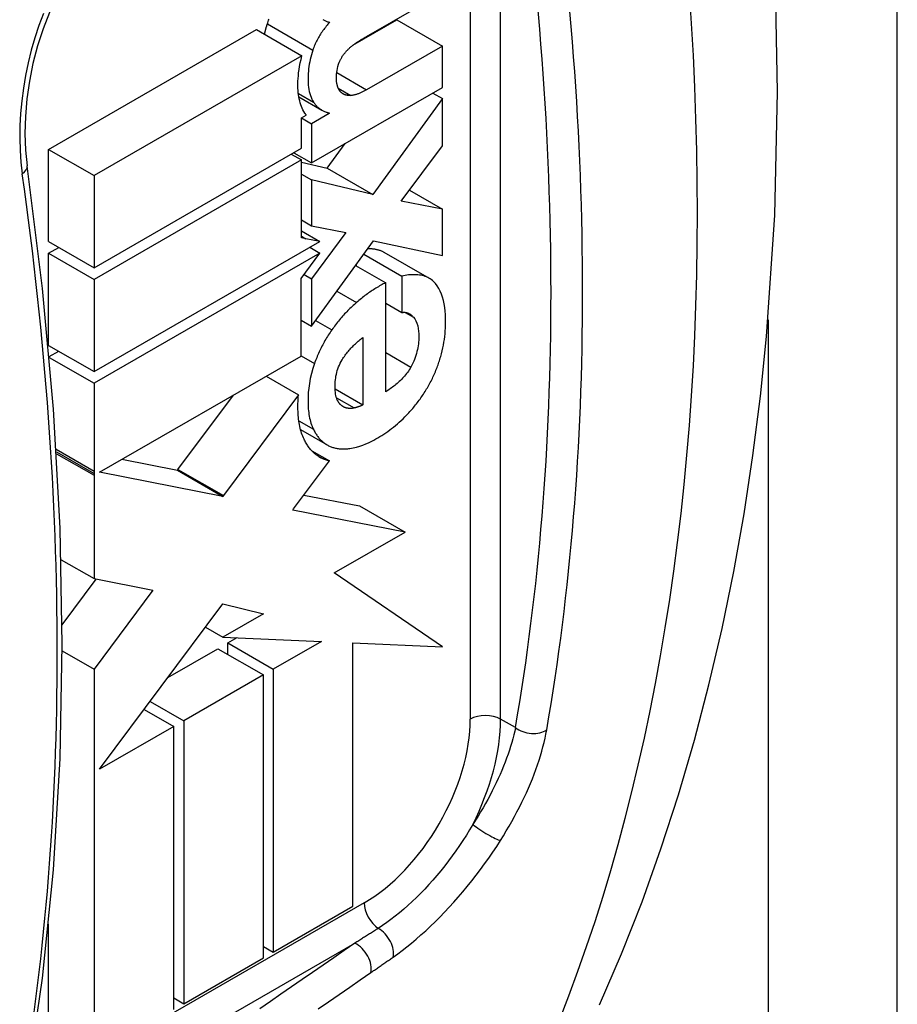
# Model space of a CAD drawing. Header units: inches. Extents: x 3.2 to 50.2, y 2.5 to 32.1.
# Tile 29 of 34: x 47.351 to 47.755, y 17.511 to 17.963. Entities that reach past the tile are written whole.
import ezdxf

# ---------------------------------------------------------------- set-up
doc = ezdxf.new("R2010")
doc.units = ezdxf.units.IN
doc.header["$MEASUREMENT"] = 0
doc.layers.add('Visible Edges(ANSI)', color=7, linetype='Continuous', lineweight=25)
doc.layers.add('Visible Tangent Edges(ANSI)', color=7, linetype='Continuous', lineweight=25)

msp = doc.modelspace()

# ---------------------------------------------------------------- linework, layer by layer
at = {"layer": 'Visible Edges(ANSI)'}
for p, q in [((47.5119, 17.95631), (47.5456, 17.97572)), ((47.50448, 17.95164), (47.52472, 17.96329)), ((47.52472, 17.96329), (47.5456, 17.95127)), ((47.36472, 17.90379), (47.46025, 17.95881)), ((47.46025, 17.95881), (47.48113, 17.94678)), ((47.5456, 17.95127), (47.51074, 17.9312)), ((47.5456, 17.93219), (47.5456, 17.95127)), ((47.48113, 17.94678), (47.3856, 17.89177)), ((47.48552, 17.8976), (47.5456, 17.93219)), ((47.47967, 17.92797), (47.49026, 17.92187)), ((47.5456, 17.92721), (47.51364, 17.88315)), ((47.54127, 17.9297), (47.5456, 17.92721)), ((47.5456, 17.90545), (47.5456, 17.92721)), ((47.48088, 17.91829), (47.48309, 17.91956)), ((47.48088, 17.90433), (47.48088, 17.91829)), ((47.48088, 17.91827), (47.48552, 17.9156)), ((47.49366, 17.92028), (47.48552, 17.9156)), ((47.49279, 17.92079), (47.49366, 17.92028)), ((47.49366, 17.92055), (47.49366, 17.92028)), ((47.48552, 17.9156), (47.48552, 17.8976)), ((47.36472, 17.90379), (47.3856, 17.89177)), ((47.36472, 17.86148), (47.36472, 17.90379)), ((47.3856, 17.84946), (47.48088, 17.90433)), ((47.49276, 17.89518), (47.50097, 17.90649)), ((47.52666, 17.88003), (47.5456, 17.90545)), ((47.47622, 17.90165), (47.48088, 17.89897)), ((47.47736, 17.9023), (47.48552, 17.8976)), ((47.48088, 17.89897), (47.3856, 17.84409)), ((47.48088, 17.86316), (47.48088, 17.89897)), ((47.48088, 17.89798), (47.49276, 17.89518)), ((47.49276, 17.89518), (47.51364, 17.88315)), ((47.3856, 17.89177), (47.3856, 17.84946)), ((47.48088, 17.89247), (47.48552, 17.8898)), ((47.51364, 17.88315), (47.48552, 17.8898)), ((47.48552, 17.8898), (47.48552, 17.86871)), ((47.53047, 17.88515), (47.5456, 17.87643)), ((47.5456, 17.87643), (47.52666, 17.88003)), ((47.5456, 17.85507), (47.5456, 17.87643)), ((47.48088, 17.87138), (47.48552, 17.86871)), ((47.48552, 17.86871), (47.50121, 17.86565)), ((47.48088, 17.86638), (47.48932, 17.86152)), ((47.48295, 17.86275), (47.48088, 17.86316)), ((47.50121, 17.86565), (47.48552, 17.84439)), ((47.36472, 17.86148), (47.3856, 17.84946)), ((47.36472, 17.85612), (47.36938, 17.8588)), ((47.3856, 17.80178), (47.48932, 17.86152)), ((47.48932, 17.86152), (47.48295, 17.86275)), ((47.48471, 17.85886), (47.48937, 17.85618)), ((47.48552, 17.82263), (47.51399, 17.86186)), ((47.51399, 17.86186), (47.5456, 17.85507)), ((47.36472, 17.85612), (47.3856, 17.84409)), ((47.36472, 17.81381), (47.36472, 17.85612)), ((47.48937, 17.85618), (47.3856, 17.79642)), ((47.48073, 17.8445), (47.48937, 17.85618)), ((47.50953, 17.85571), (47.52701, 17.84565)), ((47.51873, 17.85663), (47.53961, 17.84461)), ((47.50577, 17.85052), (47.51957, 17.84257)), ((47.50613, 17.85032), (47.50613, 17.85102)), ((47.48211, 17.84636), (47.48552, 17.84439)), ((47.52701, 17.84565), (47.52701, 17.82886)), ((47.3856, 17.84409), (47.3856, 17.80178)), ((47.48073, 17.80889), (47.48073, 17.8445)), ((47.48552, 17.84439), (47.48552, 17.82263)), ((47.51957, 17.79247), (47.51957, 17.84257)), ((47.51957, 17.83314), (47.52701, 17.82886)), ((47.48073, 17.82539), (47.48552, 17.82263)), ((47.36472, 17.81381), (47.3856, 17.80178)), ((47.50911, 17.81748), (47.50911, 17.78644)), ((47.36502, 17.80862), (47.36938, 17.81112)), ((47.3881, 17.75555), (47.48073, 17.80889)), ((47.36505, 17.80825), (47.3856, 17.79642)), ((47.46461, 17.79961), (47.4795, 17.79104)), ((47.3856, 17.79642), (47.38559, 17.75604)), ((47.42415, 17.75682), (47.44961, 17.79097)), ((47.4795, 17.79104), (47.44503, 17.7448)), ((47.49635, 17.79379), (47.50911, 17.78644)), ((47.48048, 17.77512), (47.49262, 17.76813)), ((47.48566, 17.76537), (47.49372, 17.76072)), ((47.39837, 17.76147), (47.42388, 17.75646)), ((47.47729, 17.73868), (47.49372, 17.76072)), ((47.38559, 17.75604), (47.38559, 17.755)), ((47.38559, 17.755), (47.38559, 17.75411)), ((47.44476, 17.74444), (47.3881, 17.75555)), ((47.42388, 17.75646), (47.42415, 17.75682)), ((47.42388, 17.75646), (47.44476, 17.74444)), ((47.38559, 17.75411), (47.3856, 17.70666)), ((47.44503, 17.7448), (47.44476, 17.74444)), ((47.48204, 17.74506), (47.50757, 17.74006)), ((47.47688, 17.73814), (47.47729, 17.73868)), ((47.52845, 17.72803), (47.47688, 17.73814)), ((47.50757, 17.74006), (47.52845, 17.72803)), ((47.49597, 17.70935), (47.52845, 17.72803)), ((47.37047, 17.71537), (47.3856, 17.70666)), ((47.5456, 17.67528), (47.49597, 17.70935)), ((47.37098, 17.68552), (47.38659, 17.70646)), ((47.3856, 17.70666), (47.41263, 17.70135)), ((47.41263, 17.70135), (47.3856, 17.6651)), ((47.38812, 17.6191), (47.44476, 17.69505)), ((47.44476, 17.69505), (47.46339, 17.69057)), ((47.46339, 17.69057), (47.44477, 17.67984)), ((47.43683, 17.68442), (47.44477, 17.67984)), ((47.44477, 17.67984), (47.49005, 17.67779)), ((47.44708, 17.6771), (47.45134, 17.67955)), ((47.49005, 17.67779), (47.46796, 17.66507)), ((47.371, 17.6735), (47.3856, 17.6651)), ((47.41954, 17.66124), (47.44251, 17.67446)), ((47.44251, 17.67446), (47.46339, 17.66244)), ((47.44708, 17.6771), (47.46796, 17.66507)), ((47.44708, 17.67183), (47.44708, 17.6771)), ((47.50455, 17.55622), (47.50455, 17.67714)), ((47.50455, 17.67714), (47.5456, 17.67528)), ((47.3856, 17.6651), (47.3856, 17.48771)), ((47.46796, 17.66507), (47.46796, 17.53515)), ((47.46339, 17.66244), (47.42679, 17.64137)), ((47.46339, 17.53251), (47.46339, 17.66244)), ((47.40858, 17.64654), (47.42218, 17.63871)), ((47.41136, 17.65026), (47.42679, 17.64137)), ((47.42679, 17.64137), (47.42679, 17.51144)), ((47.42218, 17.63871), (47.38812, 17.6191)), ((47.42218, 17.50878), (47.42218, 17.63871)), ((47.38812, 17.6191), (47.38812, 17.6191)), ((47.46796, 17.53515), (47.50455, 17.55622)), ((47.36472, 17.49974), (47.36472, 17.54797)), ((47.46339, 17.53778), (47.46796, 17.53515)), ((47.42679, 17.51144), (47.46339, 17.53251)), ((47.42218, 17.5141), (47.42679, 17.51144))]:
    msp.add_line(p, q, dxfattribs=at)
at = {"layer": 'Visible Edges(ANSI)', "flags": 128}
for points in [[(47.61786, 17.51087), (47.62794, 17.53433), (47.63733, 17.55823), (47.64603, 17.58255), (47.65406, 17.60729), (47.66141, 17.63241), (47.66809, 17.6579), (47.67411, 17.68375), (47.67948, 17.70994), (47.6842, 17.73646), (47.68828, 17.76329), (47.69173, 17.79043), (47.69454, 17.81786), (47.69831, 17.87353), (47.69964, 17.93022), (47.69855, 17.98781), (47.6951, 18.0462), (47.68932, 18.10531), (47.68125, 18.16501), (47.67093, 18.22521), (47.6584, 18.2858), (47.6437, 18.34665), (47.62687, 18.40767)], [(47.39459, 18.00604), (47.38983, 18.00236), (47.38515, 17.99796), (47.38062, 17.99286), (47.37631, 17.98714), (47.37227, 17.98083), (47.36853, 17.974), (47.36515, 17.96674), (47.36219, 17.95915), (47.35964, 17.95132), (47.35754, 17.94328), (47.35589, 17.93513), (47.35473, 17.92701), (47.35406, 17.91898), (47.35386, 17.91109), (47.35416, 17.90345), (47.35492, 17.8962)], [(47.46523, 17.96148), (47.46541, 17.96201), (47.4656, 17.96255), (47.46581, 17.96309), (47.46602, 17.96362)], [(47.49064, 17.96342), (47.49094, 17.96326), (47.49125, 17.9631), (47.49156, 17.96295), (47.49188, 17.96282), (47.4922, 17.96269), (47.49253, 17.96257), (47.49286, 17.96246), (47.4932, 17.96236), (47.49354, 17.96228), (47.49389, 17.9622)], [(47.46393, 17.95669), (47.46397, 17.95689), (47.46402, 17.95709), (47.46406, 17.95729), (47.46411, 17.95749), (47.46415, 17.95769), (47.4642, 17.95788), (47.46425, 17.95808), (47.4643, 17.95828), (47.46435, 17.95848), (47.4644, 17.95868), (47.46445, 17.95888), (47.46451, 17.95908), (47.46456, 17.95928), (47.46462, 17.95948), (47.46467, 17.95968), (47.46473, 17.95988), (47.46479, 17.96008), (47.46485, 17.96028), (47.46491, 17.96048), (47.46497, 17.96068), (47.46503, 17.96088), (47.4651, 17.96108), (47.46516, 17.96128), (47.46523, 17.96148)], [(47.49389, 17.9622), (47.49348, 17.96174), (47.49307, 17.96128), (47.49266, 17.96081), (47.49226, 17.96034), (47.49187, 17.95985), (47.49148, 17.95936), (47.4911, 17.95886), (47.49073, 17.95835), (47.49036, 17.95784), (47.49, 17.95731), (47.48965, 17.95678), (47.48931, 17.95624), (47.48897, 17.95569), (47.48865, 17.95514), (47.48834, 17.95459), (47.48805, 17.95403), (47.48776, 17.95347), (47.48749, 17.95291), (47.48723, 17.95234), (47.48698, 17.95177), (47.48674, 17.9512), (47.48652, 17.95062), (47.4863, 17.95004), (47.48611, 17.94945)], [(47.50661, 17.95314), (47.50683, 17.95327), (47.50705, 17.95341), (47.50727, 17.95355), (47.50749, 17.95368), (47.50771, 17.95382), (47.50793, 17.95395), (47.50815, 17.95409), (47.50838, 17.95422), (47.5086, 17.95436), (47.50882, 17.95449), (47.50904, 17.95463), (47.50926, 17.95476), (47.50948, 17.95489), (47.5097, 17.95502), (47.50992, 17.95515), (47.51014, 17.95528), (47.51036, 17.95541), (47.51058, 17.95554), (47.5108, 17.95567), (47.51102, 17.9558), (47.51124, 17.95593), (47.51146, 17.95606), (47.51168, 17.95619), (47.5119, 17.95631)], [(47.48611, 17.94945), (47.48576, 17.94835), (47.48544, 17.94726), (47.48516, 17.94617), (47.4849, 17.94509), (47.48468, 17.94402), (47.48448, 17.94295), (47.48431, 17.94189), (47.48418, 17.94084), (47.48406, 17.93978), (47.48398, 17.93871), (47.48392, 17.93762), (47.4839, 17.93654), (47.4839, 17.93546), (47.48394, 17.9344), (47.48402, 17.93335), (47.48413, 17.93233), (47.48428, 17.93133), (47.48446, 17.93038), (47.48469, 17.92946), (47.48496, 17.92858), (47.48527, 17.92774), (47.48562, 17.92694), (47.48602, 17.92619), (47.48645, 17.92547)], [(47.49825, 17.94382), (47.49836, 17.94407), (47.49847, 17.94432), (47.49859, 17.94456), (47.4987, 17.94481), (47.49883, 17.94505), (47.49895, 17.94529), (47.49908, 17.94553), (47.49922, 17.94577), (47.49936, 17.94601), (47.4995, 17.94625), (47.49964, 17.94648), (47.49979, 17.94671), (47.49994, 17.94694), (47.5001, 17.94716), (47.50026, 17.94739), (47.50042, 17.9476), (47.50058, 17.94782), (47.50075, 17.94803), (47.50091, 17.94823), (47.50108, 17.94844), (47.50126, 17.94864), (47.50143, 17.94883), (47.50161, 17.94903), (47.50179, 17.94922)], [(47.50179, 17.94922), (47.50198, 17.94941), (47.50218, 17.94961), (47.50237, 17.9498), (47.50257, 17.94999), (47.50276, 17.95017), (47.50296, 17.95035), (47.50316, 17.95053), (47.50336, 17.95071), (47.50356, 17.95088), (47.50376, 17.95105), (47.50396, 17.95122), (47.50416, 17.95138), (47.50436, 17.95154), (47.50457, 17.9517), (47.50477, 17.95186), (47.50497, 17.95201), (47.50518, 17.95216), (47.50538, 17.95231), (47.50559, 17.95245), (47.50579, 17.9526), (47.506, 17.95274), (47.5062, 17.95287), (47.50641, 17.953), (47.50661, 17.95314)], [(47.4824, 17.92052), (47.48197, 17.92121), (47.48157, 17.92194), (47.48121, 17.92269), (47.48087, 17.92348), (47.48057, 17.92431), (47.4803, 17.92516), (47.48006, 17.92605), (47.47986, 17.92697), (47.47968, 17.92791), (47.47954, 17.92887), (47.47942, 17.92986), (47.47934, 17.93086), (47.47928, 17.93189), (47.47926, 17.93294), (47.47926, 17.93401), (47.47928, 17.93514), (47.47935, 17.93636), (47.47945, 17.93765), (47.47959, 17.93901), (47.47978, 17.94044), (47.48003, 17.94193), (47.48033, 17.94349), (47.4807, 17.94511), (47.48113, 17.94678)], [(47.49743, 17.93287), (47.49738, 17.93309), (47.49732, 17.93331), (47.49726, 17.93354), (47.49721, 17.93376), (47.49716, 17.93399), (47.49712, 17.93422), (47.49708, 17.93444), (47.49704, 17.93467), (47.497, 17.9349), (47.49697, 17.93513), (47.49695, 17.93535), (47.49693, 17.93558), (47.49692, 17.9358), (47.49691, 17.93605), (47.49691, 17.93645), (47.49692, 17.93698), (47.49694, 17.93764), (47.497, 17.93839), (47.49708, 17.93922), (47.49721, 17.9401), (47.49738, 17.94101), (47.4976, 17.94194), (47.49789, 17.94288), (47.49825, 17.94382)], [(47.49941, 17.92971), (47.4993, 17.92981), (47.49919, 17.92991), (47.49908, 17.93001), (47.49898, 17.93011), (47.49888, 17.93022), (47.49878, 17.93033), (47.49868, 17.93045), (47.49858, 17.93056), (47.49849, 17.93068), (47.4984, 17.93081), (47.49831, 17.93093), (47.49823, 17.93106), (47.49814, 17.9312), (47.49806, 17.93133), (47.49799, 17.93147), (47.49791, 17.93161), (47.49784, 17.93176), (47.49777, 17.93191), (47.49771, 17.93206), (47.49765, 17.93222), (47.49759, 17.93237), (47.49753, 17.93254), (47.49748, 17.9327), (47.49743, 17.93287)], [(47.51074, 17.9312), (47.51044, 17.93102), (47.51013, 17.93085), (47.50983, 17.93069), (47.50952, 17.93052), (47.50921, 17.93036), (47.50891, 17.93021), (47.5086, 17.93006), (47.5083, 17.92992), (47.50799, 17.92978), (47.50769, 17.92964), (47.50739, 17.92952), (47.50708, 17.92939), (47.50679, 17.92928), (47.50649, 17.92917), (47.50619, 17.92907), (47.50589, 17.92898), (47.5056, 17.92889), (47.5053, 17.92881), (47.50501, 17.92875), (47.50472, 17.92869), (47.50443, 17.92864), (47.50415, 17.9286), (47.50387, 17.92857), (47.50359, 17.92856)], [(47.50359, 17.92856), (47.5034, 17.92855), (47.5032, 17.92855), (47.503, 17.92855), (47.50281, 17.92856), (47.50262, 17.92857), (47.50243, 17.92858), (47.50224, 17.9286), (47.50205, 17.92862), (47.50186, 17.92865), (47.50168, 17.92868), (47.5015, 17.92872), (47.50132, 17.92876), (47.50114, 17.92881), (47.50097, 17.92886), (47.5008, 17.92892), (47.50063, 17.92898), (47.50047, 17.92905), (47.5003, 17.92913), (47.50015, 17.92921), (47.49999, 17.92929), (47.49984, 17.92939), (47.49969, 17.92949), (47.49955, 17.9296), (47.49941, 17.92971)], [(47.48645, 17.92547), (47.48668, 17.92515), (47.48691, 17.92484), (47.48714, 17.92454), (47.48739, 17.92424), (47.48764, 17.92396), (47.4879, 17.92369), (47.48816, 17.92343), (47.48844, 17.92318), (47.48872, 17.92294), (47.48901, 17.92271), (47.4893, 17.92249), (47.4896, 17.92228), (47.48991, 17.92208), (47.49022, 17.92189), (47.49054, 17.92171), (47.49087, 17.92154), (47.4912, 17.92139), (47.49154, 17.92124), (47.49188, 17.9211), (47.49222, 17.92097), (47.49258, 17.92085), (47.49293, 17.92074), (47.49329, 17.92064), (47.49366, 17.92055)], [(47.48309, 17.91956), (47.48306, 17.9196), (47.48303, 17.91964), (47.483, 17.91968), (47.48297, 17.91972), (47.48294, 17.91976), (47.48291, 17.9198), (47.48289, 17.91984), (47.48286, 17.91988), (47.48283, 17.91992), (47.4828, 17.91996), (47.48277, 17.92), (47.48274, 17.92004), (47.48271, 17.92008), (47.48268, 17.92012), (47.48265, 17.92016), (47.48263, 17.9202), (47.4826, 17.92024), (47.48257, 17.92028), (47.48254, 17.92032), (47.48251, 17.92036), (47.48248, 17.9204), (47.48246, 17.92044), (47.48243, 17.92048), (47.4824, 17.92052)], [(47.35488, 17.47475), (47.36193, 17.52311), (47.36697, 17.5729), (47.37, 17.62403), (47.37101, 17.6764), (47.37, 17.7299), (47.36698, 17.78443), (47.36195, 17.8399), (47.35492, 17.8962)], [(47.5114, 17.85828), (47.51176, 17.85828), (47.51211, 17.85828), (47.51246, 17.85827), (47.51281, 17.85825), (47.51315, 17.85823), (47.51349, 17.8582), (47.51382, 17.85817), (47.51415, 17.85813), (47.51447, 17.85808), (47.51479, 17.85802), (47.5151, 17.85797), (47.51541, 17.8579), (47.51571, 17.85783), (47.51601, 17.85775), (47.51631, 17.85767), (47.51659, 17.85757), (47.51688, 17.85748), (47.51716, 17.85738), (47.51743, 17.85727), (47.5177, 17.85715), (47.51796, 17.85703), (47.51822, 17.8569), (47.51848, 17.85677), (47.51873, 17.85663)], [(47.54246, 17.84219), (47.54201, 17.8427), (47.54154, 17.84317), (47.54105, 17.8436), (47.54054, 17.844), (47.54001, 17.84437), (47.53945, 17.8447), (47.53888, 17.84499), (47.53828, 17.84525), (47.53767, 17.84548), (47.53704, 17.84568), (47.5364, 17.84585), (47.53573, 17.84599), (47.53506, 17.8461), (47.53437, 17.84618), (47.53367, 17.84623), (47.53296, 17.84626), (47.53224, 17.84626), (47.53151, 17.84624), (47.53077, 17.84619), (47.53003, 17.84612), (47.52928, 17.84603), (47.52852, 17.84592), (47.52777, 17.84579), (47.52701, 17.84565)], [(47.51957, 17.84257), (47.51901, 17.84229), (47.51845, 17.842), (47.51789, 17.8417), (47.51732, 17.84139), (47.51676, 17.84108), (47.5162, 17.84075), (47.51564, 17.84042), (47.51508, 17.84008), (47.51452, 17.83974), (47.51396, 17.83938), (47.5134, 17.83901), (47.51284, 17.83864), (47.51228, 17.83826), (47.51172, 17.83787), (47.51116, 17.83747), (47.51061, 17.83707), (47.51005, 17.83665), (47.5095, 17.83623), (47.50895, 17.8358), (47.5084, 17.83537), (47.50785, 17.83492), (47.5073, 17.83447), (47.50675, 17.83401), (47.50621, 17.83354)], [(47.54484, 17.80863), (47.54521, 17.80998), (47.54554, 17.81131), (47.54584, 17.81264), (47.54611, 17.81396), (47.54634, 17.81527), (47.54654, 17.81657), (47.5467, 17.81785), (47.54684, 17.81913), (47.54695, 17.82041), (47.54703, 17.82177), (47.54709, 17.82322), (47.54711, 17.82474), (47.54709, 17.82632), (47.54702, 17.82793), (47.54689, 17.82956), (47.5467, 17.83119), (47.54643, 17.83281), (47.5461, 17.83439), (47.54569, 17.83589), (47.5452, 17.83732), (47.54464, 17.83867), (47.54399, 17.83993), (47.54327, 17.8411), (47.54246, 17.84219)], [(47.50621, 17.83354), (47.5057, 17.83309), (47.50519, 17.83263), (47.50468, 17.83217), (47.50418, 17.8317), (47.50368, 17.83122), (47.50318, 17.83074), (47.50269, 17.83025), (47.50219, 17.82975), (47.5017, 17.82925), (47.50122, 17.82873), (47.50073, 17.82821), (47.50025, 17.82769), (47.49978, 17.82715), (47.4993, 17.82661), (47.49884, 17.82607), (47.49837, 17.82551), (47.49791, 17.82495), (47.49746, 17.82439), (47.49701, 17.82382), (47.49656, 17.82324), (47.49612, 17.82266), (47.49568, 17.82207), (47.49525, 17.82147), (47.49482, 17.82087)], [(47.52701, 17.82886), (47.52728, 17.82891), (47.52755, 17.82895), (47.52782, 17.82898), (47.52808, 17.82899), (47.52834, 17.82898), (47.52859, 17.82896), (47.52884, 17.82892), (47.52908, 17.82887), (47.52932, 17.82881), (47.52955, 17.82874), (47.52977, 17.82865), (47.52999, 17.82856), (47.53021, 17.82845), (47.53042, 17.82834), (47.53062, 17.82822), (47.53083, 17.82808), (47.53103, 17.82794), (47.53122, 17.8278), (47.53141, 17.82764), (47.53159, 17.82748), (47.53178, 17.82732), (47.53195, 17.82715), (47.53212, 17.82697), (47.53229, 17.8268)], [(47.53229, 17.8268), (47.53295, 17.82597), (47.5335, 17.82502), (47.53395, 17.82397), (47.5343, 17.82281), (47.53455, 17.82158), (47.5347, 17.82036), (47.53478, 17.81917), (47.53479, 17.81806), (47.53477, 17.81705), (47.53473, 17.81618), (47.53466, 17.81533), (47.53458, 17.81448), (47.53447, 17.81361), (47.53433, 17.81273), (47.53416, 17.81185), (47.53396, 17.81096), (47.53374, 17.81006), (47.53347, 17.80916), (47.53318, 17.80826), (47.53285, 17.80737), (47.53249, 17.80648), (47.53209, 17.8056), (47.53166, 17.80473), (47.53119, 17.80386)], [(47.49482, 17.82087), (47.49441, 17.82027), (47.494, 17.81967), (47.4936, 17.81906), (47.4932, 17.81845), (47.49281, 17.81783), (47.49243, 17.81721), (47.49206, 17.81659), (47.49169, 17.81596), (47.49133, 17.81533), (47.49098, 17.81469), (47.49064, 17.81404), (47.4903, 17.8134), (47.48997, 17.81274), (47.48964, 17.81209), (47.48933, 17.81144), (47.48902, 17.81078), (47.48873, 17.81012), (47.48844, 17.80946), (47.48815, 17.8088), (47.48788, 17.80814), (47.48761, 17.80747), (47.48735, 17.80681), (47.4871, 17.80614), (47.48686, 17.80547)], [(47.49958, 17.80722), (47.49991, 17.80774), (47.50025, 17.80825), (47.5006, 17.80876), (47.50095, 17.80925), (47.50132, 17.80974), (47.50169, 17.81022), (47.50206, 17.81069), (47.50245, 17.81115), (47.50284, 17.8116), (47.50323, 17.81204), (47.50363, 17.81248), (47.50403, 17.8129), (47.50444, 17.81332), (47.50486, 17.81374), (47.50527, 17.81414), (47.50569, 17.81454), (47.50611, 17.81493), (47.50654, 17.81532), (47.50697, 17.8157), (47.50739, 17.81607), (47.50782, 17.81643), (47.50825, 17.81679), (47.50868, 17.81714), (47.50911, 17.81748)], [(47.53839, 17.79377), (47.53874, 17.79436), (47.53909, 17.79496), (47.53943, 17.79556), (47.53976, 17.79616), (47.54008, 17.79677), (47.5404, 17.79738), (47.54071, 17.79799), (47.54101, 17.7986), (47.5413, 17.79922), (47.54159, 17.79984), (47.54187, 17.80046), (47.54215, 17.80109), (47.54241, 17.80171), (47.54267, 17.80234), (47.54292, 17.80297), (47.54316, 17.8036), (47.5434, 17.80423), (47.54363, 17.80486), (47.54385, 17.80548), (47.54406, 17.80611), (47.54427, 17.80674), (47.54446, 17.80737), (47.54466, 17.808), (47.54484, 17.80863)], [(47.48686, 17.80547), (47.4861, 17.80316), (47.48546, 17.80087), (47.48493, 17.7986), (47.48453, 17.79635), (47.48423, 17.79417), (47.48404, 17.79217), (47.48394, 17.79036), (47.4839, 17.78877), (47.4839, 17.78744), (47.48394, 17.78639), (47.48398, 17.7855), (47.48404, 17.78461), (47.48412, 17.78374), (47.48422, 17.78289), (47.48434, 17.78205), (47.48448, 17.78123), (47.48464, 17.78042), (47.48482, 17.77963), (47.48502, 17.77886), (47.48524, 17.77811), (47.48548, 17.77737), (47.48575, 17.77665), (47.48603, 17.77596), (47.48634, 17.77528)], [(47.49767, 17.78812), (47.49736, 17.78869), (47.49711, 17.78932), (47.49689, 17.78999), (47.49672, 17.7907), (47.49658, 17.79144), (47.49647, 17.79221), (47.4964, 17.79301), (47.49635, 17.79384), (47.49633, 17.79468), (47.49633, 17.79553), (47.49637, 17.79637), (47.49642, 17.79721), (47.4965, 17.79802), (47.4966, 17.79884), (47.49674, 17.79967), (47.49691, 17.80051), (47.49711, 17.80136), (47.49735, 17.80221), (47.49762, 17.80307), (47.49794, 17.80392), (47.49829, 17.80476), (47.49868, 17.80559), (47.49911, 17.80641), (47.49958, 17.80722)], [(47.53119, 17.80386), (47.53082, 17.80322), (47.53043, 17.8026), (47.53002, 17.802), (47.5296, 17.8014), (47.52916, 17.80082), (47.52872, 17.80026), (47.52826, 17.79971), (47.52779, 17.79918), (47.52731, 17.79866), (47.52682, 17.79816), (47.52633, 17.79768), (47.52583, 17.7972), (47.52533, 17.79674), (47.52482, 17.7963), (47.5243, 17.79586), (47.52378, 17.79544), (47.52325, 17.79502), (47.52273, 17.79462), (47.5222, 17.79424), (47.52167, 17.79386), (47.52114, 17.79349), (47.52062, 17.79314), (47.52009, 17.7928), (47.51957, 17.79247)], [(47.48208, 17.7707), (47.48177, 17.77137), (47.48148, 17.77206), (47.48121, 17.77277), (47.48096, 17.7735), (47.48073, 17.77424), (47.48051, 17.77501), (47.48031, 17.77578), (47.48013, 17.77658), (47.47997, 17.77739), (47.47982, 17.77821), (47.47969, 17.77905), (47.47958, 17.7799), (47.47948, 17.78076), (47.47941, 17.78163), (47.47934, 17.78252), (47.4793, 17.78341), (47.47927, 17.78432), (47.47925, 17.78523), (47.47926, 17.78616), (47.47927, 17.78711), (47.4793, 17.78807), (47.47935, 17.78905), (47.47942, 17.79004), (47.4795, 17.79104)], [(47.5284, 17.78096), (47.52886, 17.78143), (47.52932, 17.7819), (47.52977, 17.78238), (47.53022, 17.78286), (47.53067, 17.78335), (47.53112, 17.78385), (47.53156, 17.78435), (47.532, 17.78486), (47.53243, 17.78538), (47.53286, 17.7859), (47.53329, 17.78643), (47.53371, 17.78696), (47.53413, 17.7875), (47.53454, 17.78804), (47.53495, 17.78859), (47.53536, 17.78915), (47.53575, 17.78971), (47.53615, 17.79027), (47.53653, 17.79084), (47.53692, 17.79142), (47.53729, 17.792), (47.53766, 17.79258), (47.53803, 17.79317), (47.53839, 17.79377)], [(47.50098, 17.78519), (47.5008, 17.78525), (47.50063, 17.78532), (47.50047, 17.78539), (47.5003, 17.78547), (47.50014, 17.78556), (47.49998, 17.78565), (47.49983, 17.78575), (47.49968, 17.78585), (47.49953, 17.78596), (47.49938, 17.78607), (47.49924, 17.78619), (47.4991, 17.78631), (47.49896, 17.78644), (47.49883, 17.78657), (47.4987, 17.78671), (47.49857, 17.78685), (47.49845, 17.78699), (47.49833, 17.78714), (47.49821, 17.7873), (47.4981, 17.78745), (47.49799, 17.78761), (47.49788, 17.78778), (47.49777, 17.78794), (47.49767, 17.78812)], [(47.50911, 17.78644), (47.50894, 17.78636), (47.50878, 17.78628), (47.50861, 17.78621), (47.50844, 17.78613), (47.50828, 17.78606), (47.50811, 17.78599), (47.50794, 17.78592), (47.50778, 17.78585), (47.50761, 17.78579), (47.50745, 17.78573), (47.50728, 17.78567), (47.50712, 17.78561), (47.50695, 17.78555), (47.50679, 17.7855), (47.50662, 17.78545), (47.50646, 17.7854), (47.5063, 17.78535), (47.50613, 17.7853), (47.50597, 17.78525), (47.50581, 17.78521), (47.50564, 17.78516), (47.50548, 17.78512), (47.50532, 17.78508), (47.50516, 17.78504)], [(47.50516, 17.78504), (47.50497, 17.785), (47.50478, 17.78496), (47.50459, 17.78492), (47.50441, 17.78489), (47.50422, 17.78487), (47.50404, 17.78485), (47.50386, 17.78483), (47.50368, 17.78482), (47.5035, 17.78481), (47.50332, 17.78481), (47.50314, 17.78481), (47.50296, 17.78481), (47.50279, 17.78482), (47.50262, 17.78484), (47.50244, 17.78485), (47.50228, 17.78488), (47.50211, 17.7849), (47.50194, 17.78493), (47.50178, 17.78496), (47.50161, 17.785), (47.50145, 17.78504), (47.50129, 17.78509), (47.50113, 17.78514), (47.50098, 17.78519)], [(47.50307, 17.76644), (47.50464, 17.76671), (47.50618, 17.76707), (47.50766, 17.7675), (47.50909, 17.768), (47.51046, 17.76854), (47.51175, 17.7691), (47.51296, 17.76968), (47.51408, 17.77026), (47.51511, 17.77083), (47.51604, 17.77136), (47.51694, 17.7719), (47.51785, 17.77246), (47.51875, 17.77305), (47.51964, 17.77365), (47.52054, 17.77428), (47.52143, 17.77493), (47.52232, 17.7756), (47.5232, 17.77629), (47.52408, 17.77701), (47.52495, 17.77775), (47.52582, 17.77852), (47.52669, 17.77931), (47.52755, 17.78012), (47.5284, 17.78096)], [(47.48634, 17.77528), (47.48654, 17.77487), (47.48675, 17.77447), (47.48696, 17.77408), (47.48718, 17.77369), (47.48741, 17.77332), (47.48764, 17.77295), (47.48788, 17.77259), (47.48813, 17.77224), (47.48838, 17.77189), (47.48865, 17.77156), (47.48891, 17.77124), (47.48919, 17.77092), (47.48947, 17.77061), (47.48976, 17.77032), (47.49006, 17.77003), (47.49036, 17.76976), (47.49067, 17.76949), (47.49099, 17.76923), (47.49131, 17.76899), (47.49164, 17.76875), (47.49198, 17.76853), (47.49232, 17.76831), (47.49266, 17.7681), (47.49302, 17.76791)], [(47.48981, 17.76219), (47.4894, 17.76241), (47.489, 17.76265), (47.4886, 17.7629), (47.48822, 17.76316), (47.48784, 17.76343), (47.48746, 17.76372), (47.4871, 17.76401), (47.48674, 17.76432), (47.48639, 17.76464), (47.48605, 17.76497), (47.48571, 17.76531), (47.48538, 17.76566), (47.48506, 17.76603), (47.48475, 17.7664), (47.48445, 17.76679), (47.48415, 17.76718), (47.48387, 17.76759), (47.48359, 17.768), (47.48332, 17.76843), (47.48305, 17.76886), (47.4828, 17.76931), (47.48255, 17.76976), (47.48231, 17.77022), (47.48208, 17.7707)], [(47.49302, 17.76791), (47.49338, 17.76772), (47.49375, 17.76755), (47.49412, 17.76738), (47.4945, 17.76723), (47.49489, 17.76709), (47.49527, 17.76696), (47.49567, 17.76684), (47.49607, 17.76673), (47.49647, 17.76663), (47.49689, 17.76654), (47.4973, 17.76647), (47.49772, 17.7664), (47.49815, 17.76635), (47.49858, 17.7663), (47.49901, 17.76627), (47.49945, 17.76625), (47.49989, 17.76624), (47.50033, 17.76624), (47.50078, 17.76624), (47.50123, 17.76626), (47.50169, 17.76629), (47.50214, 17.76633), (47.50261, 17.76638), (47.50307, 17.76644)], [(47.49372, 17.76072), (47.49355, 17.76076), (47.49338, 17.76081), (47.49321, 17.76085), (47.49304, 17.7609), (47.49287, 17.76095), (47.4927, 17.761), (47.49253, 17.76105), (47.49236, 17.7611), (47.4922, 17.76115), (47.49203, 17.76121), (47.49187, 17.76127), (47.4917, 17.76133), (47.49154, 17.76139), (47.49138, 17.76146), (47.49122, 17.76152), (47.49106, 17.76159), (47.4909, 17.76166), (47.49074, 17.76173), (47.49058, 17.7618), (47.49043, 17.76187), (47.49027, 17.76195), (47.49012, 17.76203), (47.48996, 17.7621), (47.48981, 17.76219)]]:
    msp.add_lwpolyline(points, dxfattribs=at)
at = {"layer": 'Visible Tangent Edges(ANSI)'}
for p, q in [((47.75461, 15.8892), (47.75461, 20.65713)), ((47.55843, 18.06058), (47.55843, 17.64215)), ((47.57235, 17.64215), (47.57235, 18.06058)), ((47.46523, 17.96148), (47.48611, 17.94945)), ((47.49707, 17.93907), (47.51074, 17.9312)), ((47.49777, 17.93191), (47.50359, 17.92856)), ((47.47946, 17.9295), (47.48645, 17.92547)), ((47.48088, 17.86394), (47.48295, 17.86275)), ((47.4972, 17.83872), (47.50621, 17.83354)), ((47.52853, 17.82896), (47.53229, 17.8268)), ((47.48736, 17.82516), (47.49482, 17.82087)), ((47.69522, 17.82557), (47.69522, 15.87503)), ((47.48073, 17.809), (47.48686, 17.80547)), ((47.51957, 17.81055), (47.53119, 17.80386)), ((47.49696, 17.78977), (47.50516, 17.78504)), ((47.49925, 17.78618), (47.50098, 17.78519)), ((47.47968, 17.77911), (47.48634, 17.77528)), ((47.36821, 17.76605), (47.38559, 17.75604)), ((47.36828, 17.76497), (47.38559, 17.755)), ((47.36833, 17.76404), (47.38559, 17.75411)), ((47.48889, 17.76271), (47.48981, 17.76219)), ((47.42415, 17.75682), (47.44503, 17.7448)), ((47.57918, 17.63822), (47.57235, 17.64215)), ((47.50971, 17.55777), (47.37052, 17.47761)), ((47.37748, 17.46555), (47.50541, 17.53923))]:
    msp.add_line(p, q, dxfattribs=at)
at = {"layer": 'Visible Tangent Edges(ANSI)', "flags": 128}
for points in [[(47.36237, 17.96616), (47.36029, 17.96067), (47.35843, 17.95507), (47.35677, 17.94937), (47.35533, 17.94361), (47.35411, 17.93779), (47.35312, 17.93196), (47.35235, 17.92614), (47.35182, 17.92036), (47.35151, 17.91462), (47.35144, 17.90895), (47.3516, 17.90337), (47.35199, 17.89792), (47.35261, 17.89264)], [(47.57918, 17.63822), (47.57883, 17.63655), (47.57843, 17.63486), (47.57799, 17.63314), (47.57751, 17.63139), (47.57698, 17.62962), (47.57641, 17.62783), (47.5758, 17.62602), (47.57515, 17.62419), (47.57445, 17.62234), (47.57372, 17.62048), (47.57294, 17.61861), (47.57213, 17.61673), (47.57128, 17.61485), (47.57039, 17.61295), (47.56946, 17.61105), (47.5685, 17.60913), (47.5675, 17.60721), (47.56646, 17.60529), (47.56539, 17.60336), (47.56429, 17.60143), (47.56315, 17.59951), (47.56199, 17.59758), (47.56079, 17.59567), (47.55957, 17.59375)], [(47.5723, 17.58641), (47.57366, 17.58859), (47.57498, 17.59077), (47.57626, 17.59296), (47.57751, 17.59516), (47.57872, 17.59736), (47.5799, 17.59955), (47.58103, 17.60175), (47.58213, 17.60394), (47.58318, 17.60612), (47.58419, 17.6083), (47.58516, 17.61046), (47.58608, 17.61262), (47.58696, 17.61476), (47.5878, 17.6169), (47.58859, 17.61903), (47.58933, 17.62114), (47.59003, 17.62323), (47.59068, 17.62531), (47.59129, 17.62736), (47.59184, 17.62939), (47.59235, 17.63139), (47.5928, 17.63336), (47.59321, 17.6353), (47.59356, 17.63721)], [(47.55957, 17.59375), (47.55813, 17.5913), (47.55663, 17.58885), (47.55508, 17.58643), (47.55348, 17.58402), (47.55184, 17.58164), (47.55016, 17.57929), (47.54844, 17.57698), (47.54669, 17.57472), (47.5449, 17.57249), (47.5431, 17.57032), (47.54126, 17.56819), (47.5394, 17.56612), (47.53752, 17.56409), (47.53561, 17.56212), (47.53369, 17.5602), (47.53176, 17.55835), (47.52981, 17.55655), (47.52786, 17.55483), (47.52591, 17.55318), (47.52396, 17.5516), (47.522, 17.55009), (47.52005, 17.54866), (47.51811, 17.5473), (47.51617, 17.54602)], [(47.523, 17.53283), (47.5251, 17.53433), (47.52721, 17.53591), (47.52934, 17.53756), (47.53148, 17.5393), (47.53363, 17.54111), (47.53578, 17.543), (47.53795, 17.54496), (47.54011, 17.54699), (47.54228, 17.54909), (47.54444, 17.55125), (47.54659, 17.55346), (47.54872, 17.55574), (47.55084, 17.55806), (47.55294, 17.56044), (47.55502, 17.56286), (47.55708, 17.56533), (47.55911, 17.56786), (47.56112, 17.57042), (47.5631, 17.57302), (47.56503, 17.57566), (47.56692, 17.57832), (47.56877, 17.581), (47.57056, 17.5837), (47.5723, 17.58641)], [(47.51617, 17.54602), (47.51572, 17.54574), (47.51527, 17.54545), (47.51482, 17.54517), (47.51437, 17.54489), (47.51393, 17.5446), (47.51348, 17.54432), (47.51303, 17.54404), (47.51258, 17.54375), (47.51213, 17.54347), (47.51168, 17.54319), (47.51124, 17.5429), (47.51079, 17.54262), (47.51034, 17.54234), (47.50989, 17.54205), (47.50944, 17.54177), (47.509, 17.54149), (47.50855, 17.5412), (47.5081, 17.54092), (47.50765, 17.54064), (47.5072, 17.54036), (47.50676, 17.54007), (47.50631, 17.53979), (47.50586, 17.53951), (47.50541, 17.53923)], [(47.50541, 17.53923), (47.50056, 17.53588), (47.49571, 17.53253), (47.49086, 17.52919), (47.48601, 17.52584), (47.48116, 17.52249), (47.47631, 17.51915), (47.47146, 17.5158), (47.46661, 17.51246), (47.46176, 17.50911)], [(47.51275, 17.52573), (47.51318, 17.52602), (47.5136, 17.52632), (47.51403, 17.52661), (47.51446, 17.52691), (47.51488, 17.5272), (47.51531, 17.5275), (47.51574, 17.52779), (47.51616, 17.52809), (47.51659, 17.52839), (47.51702, 17.52868), (47.51745, 17.52898), (47.51787, 17.52927), (47.5183, 17.52957), (47.51873, 17.52986), (47.51915, 17.53016), (47.51958, 17.53046), (47.52001, 17.53075), (47.52044, 17.53105), (47.52086, 17.53135), (47.52129, 17.53164), (47.52172, 17.53194), (47.52215, 17.53224), (47.52257, 17.53254), (47.523, 17.53283)], [(47.4885, 17.509), (47.49335, 17.51235), (47.4982, 17.51569), (47.50305, 17.51904), (47.5079, 17.52238), (47.51275, 17.52573)]]:
    msp.add_lwpolyline(points, dxfattribs=at)
at = {"layer": 'Visible Tangent Edges(ANSI)'}
for centre, major_axis, ratio, start_param, end_param in [((46.65204, 18.45664), (0.71333, -1.23872), 0.578093, 0.394209, 1.180455), ((46.59422, 18.42334), (-0.7169, 1.24492), 0.578093, 3.74859, 4.109259), ((46.58665, 18.41899), (0.71201, -1.23642), 0.578093, 0.606997, 0.967667), ((47.34518, 17.89482), (0.00975, 0.00138), 0.465579, 5.511469, 6.283185), ((46.32975, 18.27105), (0.73323, -1.27328), 0.578093, 0.611083, 0.963581), ((47.50971, 17.61409), (-0.03438, -0.05971), 0.578093, 0.783464, 2.354261), ((47.56539, 17.63814), (0.00984, 0), 0.575862, 0.785398, 2.356194), ((47.51667, 17.61008), (0.03929, 0.06823), 0.578093, 4.804662, 5.495853), ((47.58614, 17.64222), (-0.0097, 0.00168), 0.67021, 0.892943, 2.551006), ((47.56493, 17.59171), (0.00832, -0.00526), 0.141019, 4.104229, 5.882522), ((47.51667, 17.55376), (-0.00491, 0.00853), 0.578093, 0.787332, 2.285808), ((47.51567, 17.53829), (0.00562, -0.00808), 0.623133, 0.494116, 2.234413), ((47.50541, 17.53118), (-0.00559, 0.0081), 0.627648, 3.638421, 5.450547)]:
    msp.add_ellipse(centre, major_axis=major_axis, ratio=ratio, start_param=start_param, end_param=end_param, dxfattribs=at)

doc.saveas('drawing.dxf')
